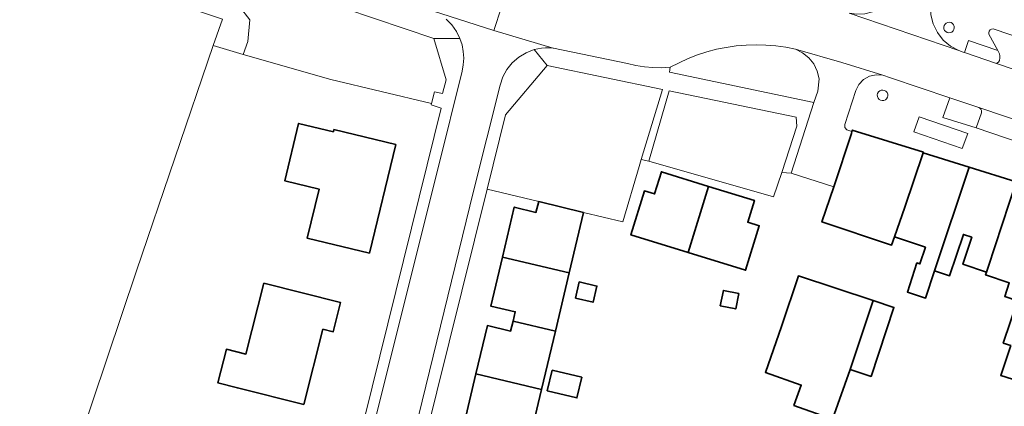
# Model space of a CAD drawing. Header units: metres. Extents: x 33225 to 36661, y 376385 to 377815.
# Tile 23 of 49: x 34648 to 34772, y 377021 to 377070. Entities that reach past the tile are written whole.
import ezdxf

# ---------------------------------------------------------------- set-up
doc = ezdxf.new("R2010")
doc.units = ezdxf.units.M
for name, color, linetype, lineweight in [('B-WE-GR-BEPLANTING_CULTUUR_BODEMBEDEKKER-GV', 252, 'Continuous', 18), ('B-WE-GR-BEPLANTING_CULTUUR_HEESTERS-GV', 252, 'Continuous', 18), ('B-WE-GR-BEPLANTING_CULTUUR_VASTE PLANTENVAK-GV', 252, 'Continuous', 18), ('B-WE-GR-GRAS-GV', 252, 'Continuous', 13), ('B-WE-OG-BEBOUWING-GV', 7, 'Continuous', 35), ('B-WE-OG-TERREIN_CULTUURSCHEIDING-GV', 252, 'Continuous', 18), ('B-WE-OG-TERREIN_ERF-GV', 252, 'Continuous', 18), ('B-WE-OG-TERREIN_ONBEGROEID-GV', 252, 'Continuous', 18), ('B-WE-OG-WEG-GV', 252, 'Continuous', 18), ('B-WE-VH-VERHARDING_ASFALT-GV', 252, 'Continuous', 18), ('B-WE-VH-VERHARDING_BETONSTRAATSTEEN-GV', 252, 'Continuous', 18), ('B-WE-VH-VERHARDING_STRAATBAKSTEEN-GV', 252, 'Continuous', 18), ('B-WE-VH-VERHARDING_TEGEL-GV', 252, 'Continuous', 18)]:
    doc.layers.add(name, color=color, linetype=linetype, lineweight=lineweight)

msp = doc.modelspace()

# ---------------------------------------------------------------- linework, layer by layer
at = {"layer": 'B-WE-GR-BEPLANTING_CULTUUR_BODEMBEDEKKER-GV'}
msp.add_lwpolyline([(34747.997, 377059.716), (34748.47, 377061.17), (34748.65, 377062.73), (34748.416, 377063.705), (34747.975, 377064.605), (34747.35, 377065.388), (34746.569, 377066.016), (34745.67, 377066.46), (34744.436, 377066.709), (34743.19, 377066.888), (34741.935, 377066.995), (34740.677, 377067.03), (34739.419, 377066.994), (34738.164, 377066.886), (34736.918, 377066.706), (34735.684, 377066.456), (34734.467, 377066.137), (34733.269, 377065.748), (34732.096, 377065.291), (34730.951, 377064.769), (34729.837, 377064.182), (34729.744, 377063.563)], close=True, dxfattribs=at)
at = {"layer": 'B-WE-GR-BEPLANTING_CULTUUR_HEESTERS-GV'}
for points in [[(34767.522, 377067.552), (34767.011, 377066.052), (34771.062, 377064.675), (34771.122, 377064.688), (34771.299, 377064.816), (34771.42, 377065.034), (34771.499, 377065.364), (34771.481, 377065.635), (34771.432, 377065.905), (34771.232, 377066.288)], [(34769.148, 377058.74), (34769.077, 377058.888), (34768.965, 377059.01), (34768.823, 377059.093), (34765.178, 377060.326), (34764.294, 377057.854), (34768.496, 377056.51), (34769.151, 377058.414), (34769.174, 377058.577)]]:
    msp.add_lwpolyline(points, close=True, dxfattribs=at)
at = {"layer": 'B-WE-GR-BEPLANTING_CULTUUR_VASTE PLANTENVAK-GV'}
msp.add_lwpolyline([(34761.28, 377057.93), (34760.61, 377056.01), (34766.74, 377053.9), (34767.42, 377055.82)], close=True, dxfattribs=at)
at = {"layer": 'B-WE-GR-GRAS-GV'}
msp.add_lwpolyline([(34610.948, 377024.82), (34604.837, 377007.66), (34606.008, 377006.489), (34602.107, 376995.179), (34576.756, 376918.085), (34579.616, 376916.915), (34578.576, 376914.445), (34608.478, 376901.054), (34615.105, 376897.918), (34626.939, 376931.866), (34629.106, 376939.308), (34662.415, 377038.467), (34672.106, 377066.927), (34673.251, 377070.289), (34645.944, 377079.384), (34645.664, 377078.484), (34634.219, 377042.891), (34626.748, 377032.577), (34624.078, 377023.39), (34612.957, 377025.802), (34612.638, 377024.3)], close=True, dxfattribs=at)
at = {"layer": 'B-WE-OG-BEBOUWING-GV'}
for points in [[(34695.151, 377054.405), (34687.344, 377056.299), (34687.28, 377056.033), (34682.888, 377057.098), (34681.125, 377049.832), (34685.462, 377048.78), (34683.96, 377042.592), (34691.823, 377040.685)], [(34759.49, 377046.484), (34761.807, 377053.371), (34761.834, 377053.452), (34752.84, 377056.25), (34752.796, 377056.064), (34752.74, 377055.83), (34750.49, 377049.068), (34749.013, 377044.629), (34757.795, 377041.706), (34758.17, 377042.731)], [(34767.62, 377051.546), (34761.807, 377053.371), (34759.49, 377046.484), (34758.17, 377042.731), (34762.077, 377041.431), (34761.377, 377039.328), (34761.011, 377039.455), (34759.807, 377035.762), (34762.106, 377034.996), (34763.235, 377038.46)], [(34734.687, 377049.132), (34728.716, 377050.97), (34727.853, 377048.169), (34726.581, 377048.561), (34724.866, 377042.989), (34732.107, 377040.759)], [(34767.944, 377042.702), (34766.807, 377039.284), (34769.796, 377038.289), (34769.998, 377038.895), (34773.53, 377049.691), (34767.62, 377051.546), (34763.235, 377038.46), (34765.131, 377037.83), (34766.871, 377043.059)], [(34769.796, 377038.289), (34769.675, 377037.924), (34772.67, 377036.927), (34772.096, 377035.204), (34773.704, 377034.669), (34771.919, 377029.306), (34772.86, 377028.993), (34771.606, 377025.227), (34773.894, 377024.489), (34775.136, 377028.235), (34781.427, 377047.213), (34773.53, 377049.691), (34769.998, 377038.895)], [(34734.687, 377049.132), (34732.107, 377040.759), (34739.351, 377038.529), (34741.083, 377044.153), (34739.633, 377044.6), (34740.479, 377047.349)], [(34718.89, 377045.84), (34713.23, 377047.21), (34712.87, 377045.83), (34710.13, 377046.51), (34708.634, 377040.195), (34717.08, 377038.195)], [(34717.08, 377038.195), (34708.634, 377040.195), (34707.167, 377034), (34710.252, 377033.269), (34709.973, 377032.091), (34715.334, 377030.822)], [(34717.86, 377035.005), (34720.096, 377034.476), (34720.581, 377036.522), (34718.345, 377037.051)], [(34755.457, 377034.687), (34746.025, 377037.807), (34743.903, 377031.391), (34741.86, 377025.606), (34746.386, 377024.008), (34745.475, 377021.429), (34750.361, 377019.703), (34752.574, 377025.971)], [(34683.557, 377021.536), (34685.963, 377031.07), (34687.26, 377030.743), (34688.191, 377034.432), (34678.494, 377036.878), (34676.234, 377027.919), (34673.764, 377028.542), (34672.689, 377024.278), (34675.158, 377023.655)], [(34738.518, 377035.566), (34736.558, 377035.976), (34736.154, 377034.045), (34738.114, 377033.635)], [(34755.457, 377034.687), (34752.574, 377025.971), (34755.213, 377025.098), (34758.096, 377033.814)], [(34715.334, 377030.822), (34709.973, 377032.091), (34709.676, 377030.837), (34706.73, 377031.534), (34705.281, 377025.416), (34713.587, 377023.449)], [(34714.912, 377025.883), (34714.296, 377023.281), (34718.05, 377022.391), (34718.667, 377024.993)], [(34713.587, 377023.449), (34705.281, 377025.416), (34703.84, 377019.333), (34706.753, 377018.643), (34706.383, 377017.081), (34711.777, 377015.804)]]:
    msp.add_lwpolyline(points, close=True, dxfattribs=at)
at = {"layer": 'B-WE-OG-TERREIN_CULTUURSCHEIDING-GV'}
for points in [[(34671.828, 377071.999), (34665.28, 377074.26), (34649.43, 377079.62), (34649.35, 377079.647), (34646.346, 377080.676), (34645.944, 377079.384), (34673.251, 377070.289), (34672.106, 377066.927), (34675.895, 377065.79), (34676.491, 377067.429), (34676.731, 377070.182), (34675.414, 377071.857), (34674.68, 377071.688), (34672.044, 377072.442), (34671.892, 377072.131)], [(34728.847, 377061.385), (34714.28, 377064.4), (34709.04, 377058.19), (34706.704, 377048.79), (34713.23, 377047.21), (34718.89, 377045.84), (34723.86, 377044.637), (34725.924, 377051.656), (34726.185, 377052.525)], [(34745.85, 377056.74), (34745.73, 377057.89), (34729.685, 377061.211), (34727.122, 377052.299), (34742.868, 377047.806), (34743.95, 377050.89)]]:
    msp.add_lwpolyline(points, close=True, dxfattribs=at)
at = {"layer": 'B-WE-OG-TERREIN_ERF-GV'}
for points in [[(34686.188, 376999.556), (34699.13, 377051.86), (34700.91, 377059.01), (34699.64, 377059.43), (34699.682, 377059.596), (34686.978, 377062.62), (34675.895, 377065.79), (34672.106, 377066.927), (34662.415, 377038.467), (34629.106, 376939.308)], [(34772.67, 377036.927), (34769.675, 377037.924), (34769.796, 377038.289), (34766.807, 377039.284), (34767.944, 377042.702), (34766.871, 377043.059), (34765.131, 377037.83), (34763.235, 377038.46), (34762.106, 377034.996), (34759.807, 377035.762), (34761.011, 377039.455), (34761.377, 377039.328), (34762.077, 377041.431), (34758.17, 377042.731), (34757.795, 377041.706), (34749.013, 377044.629), (34750.49, 377049.068), (34745.1, 377050.81), (34743.95, 377050.89), (34742.868, 377047.806), (34727.122, 377052.299), (34726.185, 377052.525), (34725.924, 377051.656), (34723.86, 377044.637), (34718.89, 377045.84), (34717.08, 377038.195), (34715.334, 377030.822), (34713.587, 377023.449), (34711.777, 377015.804)], [(34703.84, 377019.333), (34705.281, 377025.416), (34706.73, 377031.534), (34709.676, 377030.837), (34709.973, 377032.091), (34710.252, 377033.269), (34707.167, 377034), (34708.634, 377040.195), (34710.13, 377046.51), (34712.87, 377045.83), (34713.23, 377047.21), (34706.704, 377048.79), (34695.53, 377003.8)], [(34773.894, 377024.489), (34771.606, 377025.227), (34772.86, 377028.993), (34771.919, 377029.306), (34773.704, 377034.669)]]:
    msp.add_lwpolyline(points, dxfattribs=at)
for points in [[(34681.125, 377049.832), (34682.888, 377057.098), (34687.28, 377056.033), (34687.344, 377056.299), (34695.151, 377054.405), (34691.823, 377040.685), (34683.96, 377042.592), (34685.462, 377048.78)], [(34724.866, 377042.989), (34726.581, 377048.561), (34727.853, 377048.169), (34728.716, 377050.97), (34734.687, 377049.132), (34740.479, 377047.349), (34739.633, 377044.6), (34741.083, 377044.153), (34739.351, 377038.529), (34732.107, 377040.759)], [(34717.86, 377035.005), (34718.345, 377037.051), (34720.581, 377036.522), (34720.096, 377034.476)], [(34743.903, 377031.391), (34746.025, 377037.807), (34755.457, 377034.687), (34758.096, 377033.814), (34755.213, 377025.098), (34752.574, 377025.971), (34750.361, 377019.703), (34745.475, 377021.429), (34746.386, 377024.008), (34741.86, 377025.606)], [(34683.557, 377021.536), (34675.158, 377023.655), (34672.689, 377024.278), (34673.764, 377028.542), (34676.234, 377027.919), (34678.494, 377036.878), (34688.191, 377034.432), (34687.26, 377030.743), (34685.963, 377031.07)], [(34738.518, 377035.566), (34738.114, 377033.635), (34736.154, 377034.045), (34736.558, 377035.976)], [(34714.912, 377025.883), (34718.667, 377024.993), (34718.05, 377022.391), (34714.296, 377023.281)]]:
    msp.add_lwpolyline(points, close=True, dxfattribs=at)
at = {"layer": 'B-WE-OG-TERREIN_ONBEGROEID-GV'}
for points in [[(34765.116, 377069.876), (34764.908, 377069.858), (34764.716, 377069.777), (34764.558, 377069.64), (34764.45, 377069.461), (34764.403, 377069.257), (34764.421, 377069.049), (34764.502, 377068.857), (34764.639, 377068.699), (34764.818, 377068.591), (34765.021, 377068.544), (34765.228, 377068.563), (34765.419, 377068.645), (34765.575, 377068.782), (34765.682, 377068.96), (34765.729, 377069.163), (34765.711, 377069.37), (34765.631, 377069.562), (34765.495, 377069.719), (34765.318, 377069.827)], [(34756.618, 377059.973), (34756.826, 377059.991), (34757.018, 377060.073), (34757.176, 377060.21), (34757.284, 377060.388), (34757.331, 377060.592), (34757.313, 377060.8), (34757.231, 377060.992), (34757.094, 377061.15), (34756.916, 377061.258), (34756.712, 377061.305), (34756.504, 377061.287), (34756.312, 377061.205), (34756.154, 377061.068), (34756.046, 377060.89), (34755.999, 377060.686), (34756.017, 377060.478), (34756.099, 377060.286), (34756.236, 377060.128), (34756.414, 377060.02)]]:
    msp.add_lwpolyline(points, close=True, dxfattribs=at)
at = {"layer": 'B-WE-OG-WEG-GV'}
msp.add_lwpolyline([(34671.828, 377071.999), (34671.892, 377072.131), (34672.044, 377072.442), (34674.68, 377071.688), (34675.414, 377071.857), (34676.731, 377070.182), (34676.491, 377067.429), (34675.895, 377065.79), (34686.978, 377062.62), (34699.682, 377059.596), (34700.06, 377061.09), (34701.05, 377060.88), (34701.53, 377062.61), (34699.97, 377067.83), (34651.253, 377084.284), (34650.934, 377084.392), (34650.495, 377083.076), (34667, 377077.31), (34666.962, 377076.572), (34666.756, 377075.862), (34666.393, 377075.218), (34665.892, 377074.674), (34665.28, 377074.26)], close=True, dxfattribs=at)
at = {"layer": 'B-WE-VH-VERHARDING_ASFALT-GV'}
for points in [[(34645.044, 377088.11), (34650.4, 377086.32), (34651.314, 377086.012), (34651.786, 377087.232), (34652.18, 377087.1), (34664.183, 377082.992), (34674.368, 377079.506), (34682.13, 377077.75), (34686.91, 377076.17), (34691.5, 377074.1), (34691.625, 377074.058), (34699.67, 377071.39), (34699.818, 377071.342), (34707.55, 377068.85), (34709.485, 377074.797), (34707.508, 377075.441), (34695.26, 377079.04), (34688.46, 377080.6), (34683.87, 377082.09), (34678.1, 377084.65), (34676.42, 377085.78), (34666.716, 377088.976), (34649.552, 377094.634), (34626.407, 377102.264)], [(34709.485, 377074.797), (34707.55, 377068.85), (34715.046, 377066.619), (34715.11, 377066.6), (34724.44, 377064.67), (34725.499, 377064.416), (34726.575, 377064.239), (34727.66, 377064.141), (34728.749, 377064.122), (34729.837, 377064.182), (34730.951, 377064.769), (34732.096, 377065.291), (34733.269, 377065.748), (34734.467, 377066.137), (34735.684, 377066.456), (34736.918, 377066.706), (34738.164, 377066.886), (34739.419, 377066.994), (34740.677, 377067.03), (34741.935, 377066.995), (34743.19, 377066.888), (34744.436, 377066.709), (34745.67, 377066.46), (34751.5, 377064.81), (34756.715, 377063.168), (34757.66, 377062.87), (34765.178, 377060.326), (34768.823, 377059.093), (34785.281, 377053.524)], [(34808.427, 377051.974), (34771.062, 377064.675), (34767.011, 377066.052), (34766.843, 377066.109), (34766.308, 377066.291), (34752.45, 377071.02)]]:
    msp.add_lwpolyline(points, dxfattribs=at)
msp.add_lwpolyline([(34753.434, 377070.905), (34752.45, 377071.02), (34766.308, 377066.291), (34765.249, 377066.859), (34764.33, 377067.634), (34763.592, 377068.582), (34763.066, 377069.663), (34762.776, 377070.83), (34762.734, 377072.031), (34762.84, 377072.8), (34764.13, 377076.74), (34764.886, 377078.923), (34760.981, 377080.281), (34760.22, 377078.1), (34759.23, 377075.31), (34759.018, 377074.651), (34758.755, 377074.068), (34758.43, 377073.517), (34758.048, 377073.004), (34757.611, 377072.536), (34757.127, 377072.118), (34756.297, 377071.577), (34755.387, 377071.188), (34754.422, 377070.962)], close=True, dxfattribs=at)
at = {"layer": 'B-WE-VH-VERHARDING_BETONSTRAATSTEEN-GV'}
msp.add_lwpolyline([(34804.902, 377057.356), (34770.624, 377069.032), (34770.428, 377069.006), (34770.256, 377068.907), (34770.135, 377068.75), (34770.083, 377068.559), (34770.107, 377068.363), (34771.232, 377066.288), (34771.432, 377065.905), (34771.481, 377065.635), (34771.499, 377065.364), (34771.42, 377065.034), (34771.299, 377064.816), (34771.122, 377064.688), (34771.062, 377064.675), (34808.427, 377051.974)], dxfattribs=at)
for points in [[(34753.3, 377061.24), (34753.684, 377062.007), (34754.275, 377062.629), (34755.022, 377063.051), (34755.86, 377063.236), (34756.715, 377063.168), (34751.5, 377064.81), (34745.67, 377066.46), (34746.569, 377066.016), (34747.35, 377065.388), (34747.975, 377064.605), (34748.416, 377063.705), (34748.65, 377062.73), (34748.47, 377061.17), (34747.997, 377059.716), (34745.1, 377050.81), (34750.49, 377049.068), (34752.74, 377055.83), (34752.796, 377056.064), (34752.16, 377056.28), (34751.888, 377056.554), (34751.88, 377056.94)], [(34768.823, 377059.093), (34768.965, 377059.01), (34769.077, 377058.888), (34769.148, 377058.74), (34769.174, 377058.577), (34769.151, 377058.414), (34768.496, 377056.51), (34781.226, 377052.169), (34781.383, 377052.148), (34781.541, 377052.142), (34781.7, 377052.151), (34781.856, 377052.175), (34782.01, 377052.214), (34782.345, 377052.376), (34784.48, 377053.413), (34784.633, 377053.473), (34784.791, 377053.514), (34784.954, 377053.537), (34785.118, 377053.54), (34785.281, 377053.524)]]:
    msp.add_lwpolyline(points, close=True, dxfattribs=at)
at = {"layer": 'B-WE-VH-VERHARDING_STRAATBAKSTEEN-GV'}
for points in [[(34692.927, 376999.226), (34705, 377048.52), (34708.35, 377061.94), (34708.694, 377062.965), (34709.212, 377063.914), (34709.887, 377064.758), (34710.7, 377065.471), (34711.626, 377066.031), (34712.634, 377066.42), (34713.107, 377066.536), (34713.588, 377066.614), (34714.073, 377066.654), (34714.56, 377066.656), (34715.046, 377066.619), (34707.55, 377068.85), (34699.818, 377071.342)], [(34701.521, 377070.268), (34702.228, 377069.546), (34702.815, 377068.724), (34703.267, 377067.821), (34703.534, 377067.023), (34703.696, 377066.196), (34703.749, 377065.356), (34703.694, 377064.516), (34703.53, 377063.69), (34700.55, 377051.66), (34687.706, 377000.265)]]:
    msp.add_lwpolyline(points, dxfattribs=at)
at = {"layer": 'B-WE-VH-VERHARDING_TEGEL-GV'}
for points in [[(34651.253, 377084.284), (34699.97, 377067.83), (34703.267, 377067.821), (34702.815, 377068.724), (34702.228, 377069.546), (34701.521, 377070.268)], [(34775.466, 377070.533), (34768.02, 377073.023), (34767.37, 377073.24), (34764.516, 377074.188), (34762.734, 377072.031), (34762.776, 377070.83), (34763.066, 377069.663), (34763.592, 377068.582), (34764.33, 377067.634), (34765.249, 377066.859), (34766.308, 377066.291), (34766.843, 377066.109), (34767.011, 377066.052), (34767.522, 377067.552), (34771.232, 377066.288), (34770.107, 377068.363), (34770.083, 377068.559), (34770.135, 377068.75), (34770.256, 377068.907), (34770.428, 377069.006), (34770.624, 377069.032), (34804.902, 377057.356)], [(34687.706, 377000.265), (34700.55, 377051.66), (34703.53, 377063.69), (34703.694, 377064.516), (34703.749, 377065.356), (34703.696, 377066.196), (34703.534, 377067.023), (34703.267, 377067.821), (34699.97, 377067.83), (34701.53, 377062.61), (34701.05, 377060.88), (34700.06, 377061.09), (34699.682, 377059.596), (34699.64, 377059.43), (34700.91, 377059.01), (34699.13, 377051.86), (34686.188, 376999.556)], [(34781.226, 377052.169), (34768.496, 377056.51), (34764.294, 377057.854), (34765.178, 377060.326), (34757.66, 377062.87), (34756.715, 377063.168), (34755.86, 377063.236), (34755.022, 377063.051), (34754.275, 377062.629), (34753.684, 377062.007), (34753.3, 377061.24), (34751.88, 377056.94), (34751.888, 377056.554), (34752.16, 377056.28), (34752.796, 377056.064), (34752.84, 377056.25), (34761.834, 377053.452), (34761.807, 377053.371), (34767.62, 377051.546), (34773.53, 377049.691)]]:
    msp.add_lwpolyline(points, dxfattribs=at)
for points in [[(34765.116, 377069.876), (34765.318, 377069.827), (34765.495, 377069.719), (34765.631, 377069.562), (34765.711, 377069.37), (34765.729, 377069.163), (34765.682, 377068.96), (34765.575, 377068.782), (34765.419, 377068.645), (34765.228, 377068.563), (34765.021, 377068.544), (34764.818, 377068.591), (34764.639, 377068.699), (34764.502, 377068.857), (34764.421, 377069.049), (34764.403, 377069.257), (34764.45, 377069.461), (34764.558, 377069.64), (34764.716, 377069.777), (34764.908, 377069.858)], [(34694.77, 377000.72), (34694.842, 377000.702), (34695.53, 377003.8), (34706.704, 377048.79), (34709.04, 377058.19), (34714.28, 377064.4), (34712.634, 377066.42), (34711.626, 377066.031), (34710.7, 377065.471), (34709.887, 377064.758), (34709.212, 377063.914), (34708.694, 377062.965), (34708.35, 377061.94), (34705, 377048.52), (34692.927, 376999.226), (34692.376, 376996.975), (34691.87, 376994.91), (34691.802, 376994.52), (34691.759, 376994.127), (34691.743, 376993.732), (34691.754, 376993.337), (34691.791, 376992.943), (34693.468, 376993.096), (34693.09, 376993.93)], [(34726.185, 377052.525), (34727.122, 377052.299), (34729.685, 377061.211), (34745.73, 377057.89), (34745.85, 377056.74), (34743.95, 377050.89), (34745.1, 377050.81), (34747.997, 377059.716), (34729.744, 377063.563), (34729.837, 377064.182), (34728.749, 377064.122), (34727.66, 377064.141), (34726.575, 377064.239), (34725.499, 377064.416), (34724.44, 377064.67), (34715.11, 377066.6), (34715.046, 377066.619), (34714.56, 377066.656), (34714.073, 377066.654), (34713.588, 377066.614), (34713.107, 377066.536), (34712.634, 377066.42), (34714.28, 377064.4), (34728.847, 377061.385)], [(34756.618, 377059.973), (34756.414, 377060.02), (34756.236, 377060.128), (34756.099, 377060.286), (34756.017, 377060.478), (34755.999, 377060.686), (34756.046, 377060.89), (34756.154, 377061.068), (34756.312, 377061.205), (34756.504, 377061.287), (34756.712, 377061.305), (34756.916, 377061.258), (34757.094, 377061.15), (34757.231, 377060.992), (34757.313, 377060.8), (34757.331, 377060.592), (34757.284, 377060.388), (34757.176, 377060.21), (34757.018, 377060.073), (34756.826, 377059.991)], [(34761.28, 377057.93), (34767.42, 377055.82), (34766.74, 377053.9), (34760.61, 377056.01)]]:
    msp.add_lwpolyline(points, close=True, dxfattribs=at)

doc.saveas('drawing.dxf')
